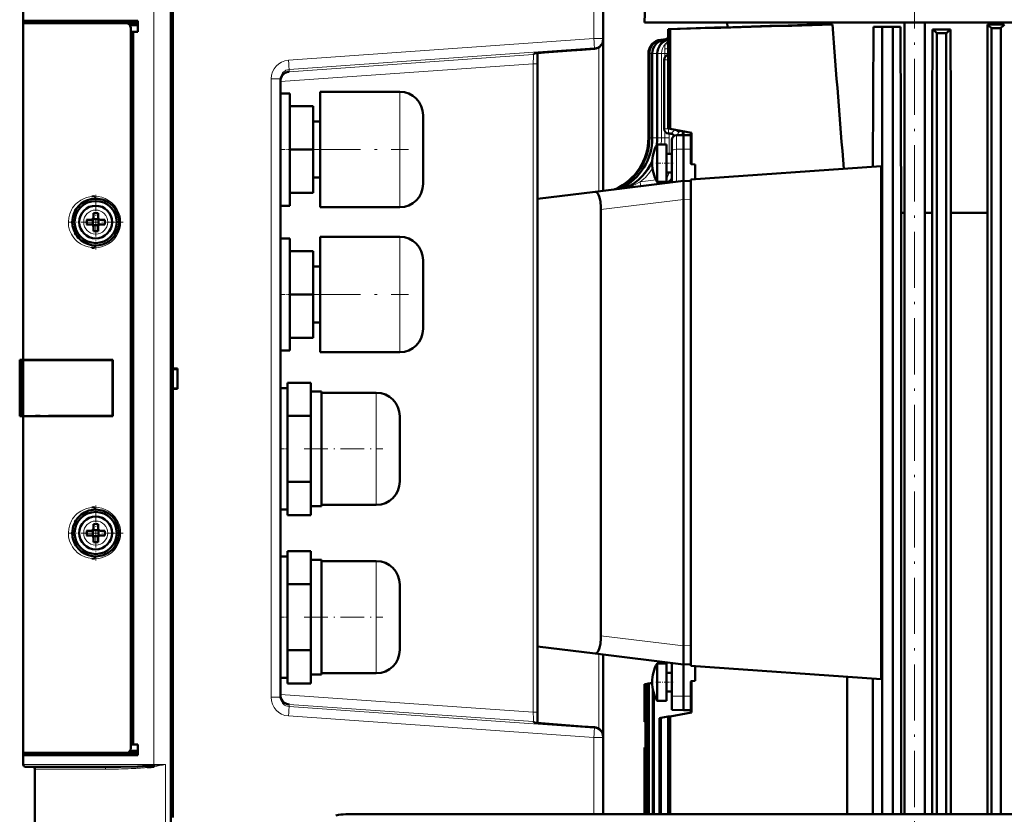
# Model space of a CAD drawing. Extents: x -1358 to 1757, y -1616 to 699.
# Tile 57 of 96: x -1255 to -1044, y 441 to 611. Entities that reach past the tile are written whole.
import ezdxf

# ---------------------------------------------------------------- set-up
doc = ezdxf.new("R2010")
doc.units = 0
doc.linetypes.add('DASHDOT', pattern=[18.5, 12, -3, 0.5, -3])

msp = doc.modelspace()

# ---------------------------------------------------------------- linework, layer by layer
at = {"color": 7, "lineweight": 50}
for p, q in [((-1119.22, 686.58), (-1121.23, 610)), ((-1222.51, 430.73), (-1222.51, 635.78)), ((-1130.11, 606.53), (-1130.11, 627.37)), ((-1222.11, 623.6), (-1222.11, 536)), ((-1254.11, 610.3), (-1254.11, 612.3)), ((-1254.11, 609.8), (-1254.11, 610.3)), ((-1229.61, 610.3), (-1254.11, 610.3)), ((-1254.11, 609.8), (-1232.06, 609.8)), ((-1254.11, 537.8), (-1254.11, 609.8)), ((-1253.81, 609.8), (-1253.81, 610.3)), ((-1229.61, 609.8), (-1232.06, 609.8)), ((-1229.61, 609.35), (-1231.29, 609.4)), ((-1231.11, 454.77), (-1231.11, 608.83)), ((-1229.61, 608), (-1229.61, 610.3)), ((-1099.95, 610), (-1121.23, 610)), ((-1116.17, 608.56), (-1115.8, 608.54)), ((-1116.17, 608.56), (-1116.17, 587.27)), ((-1115.8, 608.54), (-1115.8, 587.21)), ((-1103.51, 608.95), (-1103.57, 610)), ((-1086.59, 610), (-1099.95, 610)), ((-1065.93, 610), (-1086.59, 610)), ((-1084.59, 609.51), (-1081.09, 609.51)), ((-1072.29, 609.05), (-1072.42, 579.12)), ((-1072.29, 609.05), (-1070.43, 609.05)), ((-1070.43, 609.05), (-1070.43, 440.65)), ((-1070.43, 609.05), (-1068.18, 609.05)), ((-1068.18, 609.05), (-1068.18, 440.65)), ((-1066.56, 609.05), (-1068.18, 609.05)), ((-1066.56, 609.05), (-1066.41, 569.3)), ((-1011.23, 610), (-1065.93, 610)), ((-1065.7, 440.65), (-1065.7, 610)), ((-1061.35, 440.65), (-1061.35, 610)), ((-1059.75, 591.05), (-1059.7, 608.51)), ((-1059.7, 608.51), (-1055.82, 608.51)), ((-1055.78, 591.05), (-1055.82, 608.51)), ((-1047.96, 591.05), (-1047.91, 609.51)), ((-1047.91, 609.51), (-1044.33, 609.51)), ((-1045.1, 608.78), (-1047.1, 608.76)), ((-1047.1, 608.76), (-1047.1, 440.65)), ((-1045.1, 608.78), (-1045.1, 440.65)), ((-1229.61, 608), (-1231.11, 608)), ((-1230.61, 607.96), (-1231.11, 607.95)), ((-1231.11, 607.95), (-1231.11, 455.65)), ((-1229.61, 608), (-1230.61, 607.96)), ((-1230.61, 607.96), (-1230.61, 455.63)), ((-1130.11, 606.33), (-1130.11, 606.53)), ((-1130.11, 573.99), (-1130.11, 606.33)), ((-1116.71, 606.43), (-1117.79, 606.3)), ((-1116.66, 606.41), (-1117.58, 606.3)), ((-1116.28, 606.38), (-1116.96, 606.3)), ((-1116.46, 606.5), (-1116.43, 606.51)), ((-1056.73, 607.68), (-1058.73, 607.66)), ((-1058.73, 607.66), (-1058.73, 440.65)), ((-1056.73, 607.68), (-1056.73, 440.65)), ((-1134.62, 604.15), (-1131.97, 604.34)), ((-1144.11, 601.11), (-1144.11, 603.39)), ((-1120.43, 603.32), (-1120.43, 585.29)), ((-1120.22, 603.32), (-1120.22, 585.29)), ((-1119.59, 603.32), (-1119.59, 585.29)), ((-1118.55, 603.32), (-1118.55, 585.29)), ((-1116.2, 603), (-1116.17, 603)), ((-1144.11, 462.49), (-1144.11, 601.11)), ((-1117.07, 587.21), (-1117.07, 602)), ((-1199.11, 465.67), (-1199.11, 597.92)), ((-1199.11, 582.8), (-1199.11, 594.8)), ((-1197.11, 594.8), (-1199.11, 594.8)), ((-1199.11, 582.8), (-1199.11, 594.8)), ((-1197.11, 594.8), (-1199.11, 594.8)), ((-1199.11, 582.8), (-1199.11, 594.8)), ((-1197.11, 594.8), (-1199.11, 594.8)), ((-1199.11, 582.8), (-1199.11, 594.8)), ((-1197.11, 594.8), (-1199.11, 594.8)), ((-1199.11, 582.8), (-1199.11, 594.8)), ((-1197.11, 594.8), (-1199.11, 594.8)), ((-1197.11, 594.8), (-1197.11, 582.8)), ((-1197.11, 594.8), (-1197.11, 582.8)), ((-1197.11, 594.8), (-1197.11, 582.8)), ((-1197.11, 594.8), (-1197.11, 582.8)), ((-1197.11, 594.8), (-1197.11, 582.8)), ((-1190.61, 582.8), (-1190.61, 595.15)), ((-1190.61, 595.15), (-1173.61, 595.15)), ((-1190.61, 582.8), (-1190.61, 595.15)), ((-1190.61, 595.15), (-1173.61, 595.15)), ((-1190.61, 582.8), (-1190.61, 595.15)), ((-1190.61, 595.15), (-1173.61, 595.15)), ((-1190.61, 582.8), (-1190.61, 595.15)), ((-1190.61, 595.15), (-1173.61, 595.15)), ((-1190.61, 582.8), (-1190.61, 595.15)), ((-1190.61, 595.15), (-1173.61, 595.15)), ((-1197.11, 592.05), (-1192.11, 592.05)), ((-1197.11, 592.05), (-1192.11, 592.05)), ((-1197.11, 592.05), (-1192.11, 592.05)), ((-1197.11, 592.05), (-1192.11, 592.05)), ((-1197.11, 592.05), (-1192.11, 592.05)), ((-1192.11, 582.8), (-1192.11, 592.05)), ((-1192.11, 582.8), (-1192.11, 592.05)), ((-1192.11, 582.8), (-1192.11, 592.05)), ((-1192.11, 582.8), (-1192.11, 592.05)), ((-1192.11, 582.8), (-1192.11, 592.05)), ((-1168.61, 590.15), (-1168.61, 582.8)), ((-1168.61, 590.15), (-1168.61, 582.8)), ((-1168.61, 590.15), (-1168.61, 582.8)), ((-1168.61, 590.15), (-1168.61, 582.8)), ((-1168.61, 590.15), (-1168.61, 582.8)), ((-1059.75, 591.05), (-1059.75, 440.65)), ((-1055.78, 591.05), (-1055.78, 440.65)), ((-1047.96, 591.05), (-1047.96, 440.65)), ((-1190.61, 588.8), (-1192.11, 588.8)), ((-1190.61, 588.8), (-1192.11, 588.8)), ((-1190.61, 588.8), (-1192.11, 588.8)), ((-1190.61, 588.8), (-1192.11, 588.8)), ((-1190.61, 588.8), (-1192.11, 588.8)), ((-1115.8, 587.21), (-1116.17, 587.27)), ((-1115.73, 586.2), (-1116.11, 586.21)), ((-1111.23, 586.4), (-1115.8, 587.21)), ((-1114.45, 585.86), (-1112.93, 585.9)), ((-1112.93, 585.9), (-1112.93, 582.9)), ((-1111.33, 585.86), (-1112.93, 585.9)), ((-1112.92, 586.7), (-1112.92, 585.9)), ((-1111.33, 586.4), (-1111.33, 579.72)), ((-1111.33, 586.4), (-1111.23, 586.4)), ((-1111.23, 579.71), (-1111.23, 586.4)), ((-1118.55, 582.17), (-1118.55, 583.9)), ((-1118.55, 583.9), (-1116.53, 583.9)), ((-1116.53, 582.17), (-1116.53, 583.9)), ((-1115.43, 584.86), (-1115.43, 582.38)), ((-1199.11, 570.8), (-1199.11, 582.8)), ((-1199.11, 570.8), (-1199.11, 582.8)), ((-1199.11, 570.8), (-1199.11, 582.8)), ((-1199.11, 570.8), (-1199.11, 582.8)), ((-1199.11, 570.8), (-1199.11, 582.8)), ((-1192.11, 582.8), (-1197.11, 582.8)), ((-1197.11, 582.8), (-1197.11, 570.8)), ((-1192.11, 582.8), (-1197.11, 582.8)), ((-1197.11, 582.8), (-1197.11, 570.8)), ((-1192.11, 582.8), (-1197.11, 582.8)), ((-1197.11, 582.8), (-1197.11, 570.8)), ((-1192.11, 582.8), (-1197.11, 582.8)), ((-1197.11, 582.8), (-1197.11, 570.8)), ((-1192.11, 582.8), (-1197.11, 582.8)), ((-1197.11, 582.8), (-1197.11, 570.8)), ((-1192.11, 573.55), (-1192.11, 582.8)), ((-1192.11, 573.55), (-1192.11, 582.8)), ((-1192.11, 573.55), (-1192.11, 582.8)), ((-1192.11, 573.55), (-1192.11, 582.8)), ((-1192.11, 573.55), (-1192.11, 582.8)), ((-1190.61, 570.45), (-1190.61, 582.8)), ((-1190.61, 570.45), (-1190.61, 582.8)), ((-1190.61, 570.45), (-1190.61, 582.8)), ((-1190.61, 570.45), (-1190.61, 582.8)), ((-1190.61, 570.45), (-1190.61, 582.8)), ((-1168.61, 582.8), (-1168.61, 575.45)), ((-1118.55, 582.17), (-1118.55, 576.61)), ((-1116.53, 575.9), (-1116.53, 582.17)), ((-1116.53, 581.9), (-1115.43, 581.9)), ((-1115.43, 575.79), (-1115.43, 582.38)), ((-1112.93, 582.9), (-1112.93, 576.1)), ((-1111.23, 579.71), (-1111.33, 579.72)), ((-1070.64, 579.24), (-1111.33, 576.4)), ((-1111.23, 579.71), (-1110.43, 579.62)), ((-1110.43, 576.46), (-1110.43, 579.62)), ((-1070.64, 579.24), (-1070.64, 469.55)), ((-1116.53, 577.9), (-1115.43, 577.9)), ((-1190.61, 576.8), (-1192.11, 576.8)), ((-1190.61, 576.8), (-1192.11, 576.8)), ((-1190.61, 576.8), (-1192.11, 576.8)), ((-1190.61, 576.8), (-1192.11, 576.8)), ((-1190.61, 576.8), (-1192.11, 576.8)), ((-1131.82, 573.78), (-1112.93, 576.1)), ((-1118.55, 576.61), (-1118.55, 575.9)), ((-1118.55, 575.9), (-1116.53, 575.9)), ((-1115.43, 576.66), (-1115.43, 576.64)), ((-1112.93, 576.1), (-1112.93, 572.13)), ((-1111.33, 576.06), (-1112.93, 576.1)), ((-1111.33, 576.4), (-1111.33, 472.4)), ((-1197.11, 573.55), (-1192.11, 573.55)), ((-1197.11, 573.55), (-1192.11, 573.55)), ((-1197.11, 573.55), (-1192.11, 573.55)), ((-1197.11, 573.55), (-1192.11, 573.55)), ((-1197.11, 573.55), (-1192.11, 573.55)), ((-1131.82, 573.78), (-1144.11, 572.27)), ((-1235.24, 570.99), (-1235.2, 570.95)), ((-1197.11, 570.8), (-1199.11, 570.8)), ((-1197.11, 570.8), (-1199.11, 570.8)), ((-1197.11, 570.8), (-1199.11, 570.8)), ((-1197.11, 570.8), (-1199.11, 570.8)), ((-1197.11, 570.8), (-1199.11, 570.8)), ((-1112.93, 572.1), (-1112.93, 572.13)), ((-1112.93, 572.1), (-1112.93, 476.7)), ((-1239.11, 569.22), (-1239.11, 568.3)), ((-1238.11, 569.22), (-1238.11, 568.3)), ((-1190.61, 570.45), (-1173.61, 570.45)), ((-1190.61, 570.45), (-1173.61, 570.45)), ((-1190.61, 570.45), (-1173.61, 570.45)), ((-1190.61, 570.45), (-1173.61, 570.45)), ((-1190.61, 570.45), (-1173.61, 570.45)), ((-1130.58, 478.81), (-1130.58, 569.99)), ((-1065.7, 569.3), (-1066.41, 569.3)), ((-1066.41, 440.65), (-1066.41, 569.3)), ((-1059.75, 569.3), (-1061.35, 569.3)), ((-1047.96, 569.3), (-1055.78, 569.3)), ((-1239.61, 567.8), (-1240.54, 567.8)), ((-1239.61, 566.8), (-1240.54, 566.8)), ((-1239.25, 567.93), (-1239.26, 567.94)), ((-1239.25, 566.66), (-1239.26, 566.65)), ((-1237.98, 567.93), (-1239.25, 567.93)), ((-1239.25, 566.66), (-1239.25, 567.93)), ((-1237.98, 566.66), (-1239.25, 566.66)), ((-1237.97, 567.94), (-1237.98, 567.93)), ((-1237.98, 567.93), (-1237.98, 566.66)), ((-1237.98, 566.66), (-1237.97, 566.65)), ((-1237.61, 567.8), (-1236.69, 567.8)), ((-1236.69, 566.8), (-1237.61, 566.8)), ((-1239.11, 565.38), (-1239.11, 566.3)), ((-1238.11, 565.38), (-1238.11, 566.3)), ((-1199.11, 551.8), (-1199.11, 563.8)), ((-1197.11, 563.8), (-1199.11, 563.8)), ((-1197.11, 563.8), (-1197.11, 551.8)), ((-1190.61, 551.8), (-1190.61, 564.15)), ((-1190.61, 564.15), (-1173.61, 564.15)), ((-1197.11, 561.05), (-1192.11, 561.05)), ((-1192.11, 551.8), (-1192.11, 561.05)), ((-1168.61, 559.15), (-1168.61, 551.8)), ((-1190.61, 557.8), (-1192.11, 557.8)), ((-1199.11, 539.8), (-1199.11, 551.8)), ((-1192.11, 551.8), (-1197.11, 551.8)), ((-1197.11, 551.8), (-1197.11, 539.8)), ((-1192.11, 542.55), (-1192.11, 551.8)), ((-1190.61, 539.45), (-1190.61, 551.8)), ((-1168.61, 551.8), (-1168.61, 544.45)), ((-1190.61, 545.8), (-1192.11, 545.8)), ((-1197.11, 542.55), (-1192.11, 542.55)), ((-1197.11, 539.8), (-1199.11, 539.8)), ((-1190.61, 539.45), (-1173.61, 539.45)), ((-1254.86, 537.8), (-1254.85, 537.8)), ((-1254.86, 525.8), (-1254.86, 537.8)), ((-1254.86, 537.55), (-1254.86, 537.56)), ((-1254.86, 537.54), (-1254.86, 537.55)), ((-1254.85, 537.8), (-1254.81, 537.8)), ((-1254.85, 525.8), (-1254.85, 537.8)), ((-1254.61, 537.8), (-1254.81, 537.8)), ((-1254.61, 537.8), (-1254.61, 525.8)), ((-1254.11, 537.8), (-1254.61, 537.8)), ((-1234.94, 537.8), (-1254.11, 537.8)), ((-1253.81, 537.77), (-1254.11, 537.8)), ((-1254.11, 537.77), (-1254.11, 525.82)), ((-1254.07, 537.77), (-1254.11, 537.77)), ((-1253.69, 537.77), (-1253.76, 537.77)), ((-1253.26, 537.77), (-1253.69, 537.77)), ((-1251.49, 537.77), (-1253.26, 537.77)), ((-1244.4, 537.76), (-1251.49, 537.77)), ((-1234.94, 537.73), (-1235.05, 537.73)), ((-1235.05, 525.87), (-1235.05, 537.73)), ((-1234.94, 537.8), (-1234.94, 525.8)), ((-1222.11, 536), (-1221.11, 536)), ((-1222.11, 536), (-1222.11, 535.86)), ((-1222.11, 535.95), (-1222.11, 531.65)), ((-1222.11, 535.86), (-1221.11, 535.8)), ((-1221.11, 536), (-1221.11, 531.6)), ((-1197.61, 532.94), (-1197.61, 531.58)), ((-1192.61, 532.94), (-1197.61, 532.94)), ((-1192.61, 529.41), (-1192.61, 532.94)), ((-1221.11, 531.8), (-1222.11, 531.73)), ((-1222.11, 531.73), (-1222.11, 531.6)), ((-1222.11, 531.6), (-1222.11, 440)), ((-1221.11, 531.6), (-1222.11, 531.6)), ((-1199.11, 518.8), (-1199.11, 531.8)), ((-1199.11, 531.8), (-1197.61, 531.8)), ((-1197.61, 531.58), (-1197.61, 527.23)), ((-1190.31, 531.05), (-1192.61, 531.05)), ((-1190.31, 518.8), (-1190.31, 531.05)), ((-1178.61, 530.8), (-1190.31, 530.8)), ((-1192.61, 525.87), (-1192.61, 529.41)), ((-1197.61, 527.23), (-1197.61, 525.87)), ((-1254.86, 526.04), (-1254.86, 526.05)), ((-1254.86, 525.8), (-1254.85, 525.8)), ((-1254.85, 525.8), (-1254.81, 525.8)), ((-1254.84, 525.8), (-1254.82, 525.8)), ((-1254.61, 525.8), (-1254.81, 525.8)), ((-1254.61, 525.8), (-1254.11, 525.8)), ((-1254.11, 525.82), (-1254.08, 525.82)), ((-1254.11, 525.8), (-1253.81, 525.82)), ((-1234.94, 525.8), (-1254.11, 525.8)), ((-1254.11, 453.8), (-1254.11, 525.8)), ((-1253.76, 525.82), (-1253.69, 525.82)), ((-1253.69, 525.82), (-1253.25, 525.82)), ((-1253.25, 525.82), (-1251.49, 525.83)), ((-1251.49, 525.83), (-1250.51, 525.83)), ((-1248.68, 525.83), (-1245.77, 525.83)), ((-1243.39, 525.84), (-1239.85, 525.85)), ((-1237.39, 525.86), (-1234.94, 525.87)), ((-1235.05, 525.87), (-1234.94, 525.87)), ((-1197.61, 523.15), (-1197.61, 525.87)), ((-1197.61, 525.87), (-1192.61, 525.87)), ((-1192.61, 518.8), (-1192.61, 525.87)), ((-1173.61, 525.8), (-1173.61, 518.83)), ((-1197.61, 523.15), (-1197.61, 518.8)), ((-1199.11, 505.8), (-1199.11, 518.8)), ((-1197.61, 518.8), (-1197.61, 514.45)), ((-1192.61, 511.73), (-1192.61, 518.8)), ((-1190.31, 506.55), (-1190.31, 518.8)), ((-1173.61, 518.83), (-1173.61, 518.8)), ((-1173.61, 518.8), (-1173.61, 511.8)), ((-1197.61, 511.73), (-1197.61, 514.45)), ((-1197.61, 510.37), (-1197.61, 511.73)), ((-1197.61, 511.73), (-1192.61, 511.73)), ((-1192.61, 508.19), (-1192.61, 511.73)), ((-1197.61, 510.37), (-1197.61, 506.01)), ((-1192.61, 504.65), (-1192.61, 508.19)), ((-1197.61, 505.8), (-1199.11, 505.8)), ((-1197.61, 504.65), (-1197.61, 506.01)), ((-1192.61, 506.55), (-1190.31, 506.55)), ((-1190.31, 506.8), (-1178.61, 506.8)), ((-1235.24, 504.49), (-1235.2, 504.45)), ((-1197.61, 504.65), (-1192.61, 504.65)), ((-1239.61, 501.3), (-1240.54, 501.3)), ((-1239.25, 501.43), (-1239.26, 501.44)), ((-1237.98, 501.43), (-1239.25, 501.43)), ((-1239.25, 500.16), (-1239.25, 501.43)), ((-1239.11, 502.72), (-1239.11, 501.8)), ((-1238.11, 502.72), (-1238.11, 501.8)), ((-1237.97, 501.44), (-1237.98, 501.43)), ((-1237.98, 501.43), (-1237.98, 500.16)), ((-1237.61, 501.3), (-1236.69, 501.3)), ((-1239.61, 500.3), (-1240.54, 500.3)), ((-1239.25, 500.16), (-1239.26, 500.15)), ((-1237.98, 500.16), (-1239.25, 500.16)), ((-1239.11, 498.88), (-1239.11, 499.8)), ((-1238.11, 498.88), (-1238.11, 499.8)), ((-1237.98, 500.16), (-1237.97, 500.15)), ((-1236.69, 500.3), (-1237.61, 500.3)), ((-1197.61, 496.94), (-1197.61, 495.58)), ((-1192.61, 496.94), (-1197.61, 496.94)), ((-1192.61, 493.41), (-1192.61, 496.94)), ((-1199.11, 482.8), (-1199.11, 495.8)), ((-1199.11, 495.8), (-1197.61, 495.8)), ((-1197.61, 495.58), (-1197.61, 491.23)), ((-1190.31, 495.05), (-1192.61, 495.05)), ((-1190.31, 482.8), (-1190.31, 495.05)), ((-1178.61, 494.8), (-1190.31, 494.8)), ((-1192.61, 489.87), (-1192.61, 493.41)), ((-1197.61, 491.23), (-1197.61, 489.87)), ((-1197.61, 487.15), (-1197.61, 489.87)), ((-1197.61, 489.87), (-1192.61, 489.87)), ((-1192.61, 482.8), (-1192.61, 489.87)), ((-1173.61, 489.8), (-1173.61, 482.83)), ((-1197.61, 487.15), (-1197.61, 482.8)), ((-1199.11, 469.8), (-1199.11, 482.8)), ((-1197.61, 482.8), (-1197.61, 478.45)), ((-1192.61, 475.73), (-1192.61, 482.8)), ((-1190.31, 470.55), (-1190.31, 482.8)), ((-1173.61, 482.83), (-1173.61, 482.8)), ((-1173.61, 482.8), (-1173.61, 475.8)), ((-1197.61, 475.73), (-1197.61, 478.45)), ((-1144.11, 476.53), (-1131.82, 475.02)), ((-1112.93, 476.7), (-1112.93, 476.66)), ((-1112.93, 472.7), (-1112.93, 476.66)), ((-1197.61, 474.37), (-1197.61, 475.73)), ((-1197.61, 475.73), (-1192.61, 475.73)), ((-1197.61, 474.37), (-1197.61, 470.01)), ((-1192.61, 472.19), (-1192.61, 475.73)), ((-1131.82, 475.02), (-1112.93, 472.7)), ((-1130.11, 457.26), (-1130.11, 474.81)), ((-1192.61, 468.65), (-1192.61, 472.19)), ((-1118.55, 471.17), (-1118.55, 472.9)), ((-1118.55, 472.9), (-1116.53, 472.9)), ((-1116.53, 471.17), (-1116.53, 472.9)), ((-1115.43, 465.93), (-1115.43, 473.01)), ((-1112.93, 472.7), (-1111.33, 472.74)), ((-1112.93, 465.9), (-1112.93, 472.7)), ((-1070.64, 469.55), (-1111.33, 472.4)), ((-1110.43, 472.34), (-1110.43, 469.18)), ((-1197.61, 469.8), (-1199.11, 469.8)), ((-1197.61, 468.65), (-1197.61, 470.01)), ((-1192.61, 470.55), (-1190.31, 470.55)), ((-1190.31, 470.8), (-1178.61, 470.8)), ((-1118.55, 471.17), (-1118.55, 465.61)), ((-1116.53, 464.9), (-1116.53, 471.17)), ((-1116.53, 470.9), (-1115.43, 470.9)), ((-1077.9, 440.65), (-1077.9, 470.06)), ((-1072.46, 469.68), (-1072.46, 440.65)), ((-1197.61, 468.65), (-1192.61, 468.65)), ((-1121.22, 468.46), (-1121.23, 468.46)), ((-1121.23, 468.46), (-1121.23, 460.4)), ((-1121.22, 468.46), (-1121.05, 468.49)), ((-1121.22, 468.46), (-1121.22, 460.4)), ((-1121.05, 468.49), (-1120.98, 468.5)), ((-1121.05, 468.49), (-1121.05, 440.65)), ((-1120.98, 468.5), (-1120.46, 468.59)), ((-1120.98, 468.5), (-1120.98, 440.65)), ((-1120.46, 468.59), (-1120.32, 468.62)), ((-1120.46, 468.59), (-1120.46, 440.65)), ((-1120.32, 468.62), (-1119.62, 468.74)), ((-1120.32, 468.62), (-1120.32, 440.65)), ((-1111.23, 469.09), (-1111.33, 469.08)), ((-1111.33, 469.08), (-1111.33, 462.4)), ((-1111.23, 469.09), (-1110.43, 469.18)), ((-1111.23, 462.4), (-1111.23, 469.09)), ((-1119.46, 467.26), (-1119.46, 440.65)), ((-1119.24, 466.44), (-1119.24, 440.65)), ((-1118.55, 465.61), (-1118.55, 464.9)), ((-1116.53, 466.9), (-1115.43, 466.9)), ((-1115.43, 462.96), (-1115.43, 465.93)), ((-1112.93, 462.9), (-1112.93, 465.9)), ((-1118.55, 464.9), (-1116.53, 464.9)), ((-1144.11, 460.2), (-1144.11, 462.49)), ((-1118.03, 461.2), (-1117.74, 461.25)), ((-1118.03, 461.2), (-1118.03, 440.65)), ((-1116.17, 461.53), (-1117.74, 461.25)), ((-1117.74, 461.25), (-1117.74, 440.65)), ((-1116.17, 461.53), (-1115.8, 461.59)), ((-1116.17, 461.53), (-1116.17, 440.65)), ((-1111.23, 462.4), (-1115.8, 461.59)), ((-1115.8, 461.59), (-1115.8, 440.65)), ((-1115.43, 462.96), (-1112.93, 462.9)), ((-1111.33, 462.94), (-1112.93, 462.9)), ((-1111.33, 462.4), (-1111.23, 462.4)), ((-1131.97, 459.26), (-1134.62, 459.45)), ((-1121.23, 460.4), (-1121.22, 460.4)), ((-1121.22, 460.4), (-1121.05, 460.22)), ((-1130.11, 457.06), (-1130.11, 457.26)), ((-1130.11, 440.65), (-1130.11, 457.06)), ((-1231.11, 455.65), (-1230.61, 455.63)), ((-1229.61, 455.6), (-1231.11, 455.6)), ((-1230.61, 455.63), (-1229.61, 455.6)), ((-1229.61, 453.3), (-1229.61, 455.6)), ((-1121.05, 454.9), (-1121.23, 454.9)), ((-1121.23, 454.9), (-1121.23, 440.65)), ((-1254.11, 453.3), (-1254.11, 453.8)), ((-1232.06, 453.8), (-1254.11, 453.8)), ((-1254.11, 451.3), (-1254.11, 453.3)), ((-1254.11, 453.3), (-1229.61, 453.3)), ((-1253.81, 453.3), (-1253.81, 453.8)), ((-1253.81, 453.8), (-1253.64, 453.8)), ((-1232.05, 453.8), (-1229.61, 453.8)), ((-1231.29, 454.2), (-1229.61, 454.25)), ((-1253.61, 450.8), (-1236.72, 450.8)), ((-1252.11, 450.8), (-1252.1, 450.8)), ((-1226.58, 451.05), (-1226.19, 451.08)), ((-1226.57, 451.05), (-1226.2, 451.08)), ((-1226.52, 450.8), (-1226.53, 450.79)), ((-1226.34, 450.83), (-1226.52, 450.8)), ((-1226.14, 450.82), (-1226.52, 450.8)), ((-1226.32, 450.83), (-1226.34, 450.83)), ((-1226.16, 450.86), (-1226.32, 450.83)), ((-1251.61, 450.3), (-1251.61, 429.73)), ((-1185.16, 440.65), (-1164.89, 440.65)), ((-852.09, 440.65), (-1164.89, 440.65))]:
    msp.add_line(p, q, dxfattribs=at)
at = {"color": 7, "lineweight": 18}
for p, q in [((-1132.1, 606.53), (-1132.1, 627.37)), ((-1226.21, 451.3), (-1226.21, 612.3)), ((-1197.39, 601.91), (-1132.1, 606.53)), ((-1130.11, 606.53), (-1132.1, 606.53)), ((-1116.8, 606.4), (-1116.71, 606.43)), ((-1116.58, 606.35), (-1116.51, 606.39)), ((-1116.27, 606.38), (-1116.28, 606.38)), ((-1197.25, 599.92), (-1131.97, 604.54)), ((-1131.97, 604.34), (-1134.62, 604.15)), ((-1131.97, 604.54), (-1131.97, 604.34)), ((-1131.06, 604.63), (-1131.06, 573.87)), ((-1117.83, 605.4), (-1117.74, 605.37)), ((-1117.58, 606.3), (-1117.79, 606.3)), ((-1116.96, 606.3), (-1117.58, 606.3)), ((-1116.4, 606.3), (-1116.96, 606.3)), ((-1116.94, 603.32), (-1116.94, 604.37)), ((-1116.18, 606.25), (-1116.17, 606.27)), ((-1145.04, 603.1), (-1197.25, 599.45)), ((-1145.04, 603.27), (-1145.04, 603.1)), ((-1120.43, 603.32), (-1120.22, 603.32)), ((-1120.22, 603.32), (-1119.59, 603.32)), ((-1119.59, 603.32), (-1118.66, 603.32)), ((-1118.66, 585.29), (-1118.66, 603.32)), ((-1118.66, 603.32), (-1118.55, 603.32)), ((-1118.55, 603.32), (-1117.62, 603.32)), ((-1117.62, 585.29), (-1117.62, 603.32)), ((-1117.62, 603.32), (-1116.94, 603.32)), ((-1116.94, 602.5), (-1116.94, 603.32)), ((-1116.94, 603.32), (-1116.17, 603.32)), ((-1145.04, 601.11), (-1199.11, 597.33)), ((-1144.11, 601.11), (-1145.04, 601.11)), ((-1145.04, 601.11), (-1145.04, 462.49)), ((-1116.94, 602), (-1117.07, 602)), ((-1116.17, 602), (-1116.94, 602)), ((-1201.1, 465.67), (-1201.1, 597.92)), ((-1201.1, 597.92), (-1199.11, 597.92)), ((-1197.31, 599.91), (-1197.25, 599.92)), ((-1197.25, 599.45), (-1197.25, 599.92)), ((-1173.61, 582.8), (-1173.61, 595.15)), ((-1173.61, 582.8), (-1173.61, 595.15)), ((-1173.61, 582.8), (-1173.61, 595.15)), ((-1173.61, 582.8), (-1173.61, 595.15)), ((-1173.61, 582.8), (-1173.61, 595.15)), ((-1120.43, 585.29), (-1120.22, 585.29)), ((-1120.22, 585.29), (-1119.59, 585.29)), ((-1119.59, 585.29), (-1118.66, 585.29)), ((-1118.66, 585.29), (-1118.55, 585.29)), ((-1118.55, 585.29), (-1117.62, 585.29)), ((-1117.62, 585.29), (-1116.94, 585.29)), ((-1116.57, 587.21), (-1117.07, 587.21)), ((-1116.94, 585.29), (-1116.94, 586.71)), ((-1116.94, 583.9), (-1116.94, 585.29)), ((-1116.94, 585.29), (-1116.02, 585.29)), ((-1116.11, 587.21), (-1116.57, 587.21)), ((-1116.11, 587.21), (-1116.11, 587.26)), ((-1116.11, 587.21), (-1115.75, 587.2)), ((-1116.02, 586.21), (-1116.02, 585.29)), ((-1114.98, 585.76), (-1114.97, 585.7)), ((-1114.45, 585.86), (-1114.45, 582.88)), ((-1114.29, 585.86), (-1113.99, 586.51)), ((-1114.28, 586.94), (-1113.94, 586.71)), ((-1113.99, 586.51), (-1113.94, 586.71)), ((-1113.99, 586.51), (-1113.99, 586.47)), ((-1113.9, 586.87), (-1113.94, 586.71)), ((-1113.21, 586.75), (-1113.21, 586.69)), ((-1111.39, 585.86), (-1111.39, 586.43)), ((-1173.61, 582.8), (-1173.61, 570.45)), ((-1173.61, 582.8), (-1173.61, 570.45)), ((-1173.61, 582.8), (-1173.61, 570.45)), ((-1173.61, 582.8), (-1173.61, 570.45)), ((-1173.61, 582.8), (-1173.61, 570.45)), ((-1114.45, 582.88), (-1112.93, 582.9)), ((-1114.45, 582.88), (-1114.45, 575.91)), ((-1111.33, 582.88), (-1112.93, 582.9)), ((-1123.29, 575.73), (-1123.43, 575.72)), ((-1123.43, 575.72), (-1123.42, 575.64)), ((-1118.77, 576.3), (-1122.18, 575.87)), ((-1126.93, 574.46), (-1127.19, 574.4)), ((-1130.58, 569.99), (-1112.93, 572.13)), ((-1111.33, 572.06), (-1112.93, 572.1)), ((-1238.59, 569.87), (-1238.61, 569.87)), ((-1241.18, 567.32), (-1241.18, 567.3)), ((-1236.04, 567.27), (-1236.04, 567.3)), ((-1238.64, 564.73), (-1238.61, 564.73)), ((-1173.61, 551.8), (-1173.61, 564.15)), ((-1173.61, 551.8), (-1173.61, 539.45)), ((-1254.81, 537.8), (-1254.81, 525.8)), ((-1178.61, 530.8), (-1178.61, 518.86)), ((-1178.61, 518.86), (-1178.61, 518.8)), ((-1178.61, 518.8), (-1178.61, 506.8)), ((-1238.59, 503.37), (-1238.61, 503.37)), ((-1241.18, 500.82), (-1241.18, 500.8)), ((-1236.04, 500.77), (-1236.04, 500.8)), ((-1238.64, 498.23), (-1238.61, 498.23)), ((-1178.61, 494.8), (-1178.61, 482.86)), ((-1178.61, 482.86), (-1178.61, 482.8)), ((-1178.61, 482.8), (-1178.61, 470.8)), ((-1130.58, 478.81), (-1112.93, 476.66)), ((-1112.93, 476.7), (-1111.33, 476.74)), ((-1131.06, 474.92), (-1131.06, 458.96)), ((-1201.1, 465.67), (-1199.11, 465.67)), ((-1145.04, 462.49), (-1199.11, 466.27)), ((-1115.43, 465.93), (-1112.93, 465.9)), ((-1111.33, 465.92), (-1112.93, 465.9)), ((-1197.25, 463.68), (-1197.32, 463.68)), ((-1197.25, 464.14), (-1145.04, 460.49)), ((-1197.25, 463.68), (-1197.25, 464.14)), ((-1131.97, 459.06), (-1197.25, 463.68)), ((-1132.1, 457.06), (-1197.39, 461.68)), ((-1144.11, 462.49), (-1145.04, 462.49)), ((-1145.04, 460.49), (-1145.04, 460.32)), ((-1134.62, 459.45), (-1131.97, 459.26)), ((-1131.97, 459.26), (-1131.97, 459.06)), ((-1132.1, 457.06), (-1132.1, 440.65)), ((-1130.11, 457.06), (-1132.1, 457.06)), ((-1226.21, 451.3), (-1254.11, 451.3)), ((-1226.21, 451.3), (-1223.71, 451.3)), ((-1223.71, 429.15), (-1223.71, 451.3)), ((-1251.61, 450.3), (-1236.47, 450.3)), ((-1185.16, 440.46), (-1185.16, 440.65))]:
    msp.add_line(p, q, dxfattribs=at)
at = {"color": 7, "linetype": 'DASHDOT', "lineweight": 18}
for p, q in [((-1063.53, 423.71), (-1063.53, 626.93)), ((-1193.96, 582.8), (-1171.76, 582.8)), ((-1193.96, 551.8), (-1171.76, 551.8))]:
    msp.add_line(p, q, dxfattribs=at)
at = {"color": 7, "linetype": 'DASHDOT', "lineweight": 18, "ltscale": 0.060016}
for p, q in [((-1196.91, 582.8), (-1199.31, 582.8)), ((-1196.91, 551.8), (-1199.31, 551.8))]:
    msp.add_line(p, q, dxfattribs=at)
at = {"color": 7, "linetype": 'DASHDOT', "lineweight": 18, "ltscale": 0.093848}
for p, q in [((-1118.87, 579.9), (-1115.11, 579.9)), ((-1118.87, 468.9), (-1115.11, 468.9))]:
    msp.add_line(p, q, dxfattribs=at)
at = {"color": 7, "linetype": 'DASHDOT', "lineweight": 18, "ltscale": 0.2925}
for p, q in [((-1238.61, 573.15), (-1238.61, 561.45)), ((-1238.61, 506.65), (-1238.61, 494.95))]:
    msp.add_line(p, q, dxfattribs=at)
at = {"color": 7, "linetype": 'DASHDOT', "lineweight": 18, "ltscale": 0.292499}
for p, q in [((-1232.76, 567.3), (-1244.46, 567.3)), ((-1232.76, 500.8), (-1244.46, 500.8))]:
    msp.add_line(p, q, dxfattribs=at)
at = {"color": 7, "linetype": 'DASHDOT', "lineweight": 18, "ltscale": 0.045013}
for p, q in [((-1197.46, 518.8), (-1199.26, 518.8)), ((-1197.46, 482.8), (-1199.26, 482.8))]:
    msp.add_line(p, q, dxfattribs=at)
at = {"color": 7, "linetype": 'DASHDOT', "lineweight": 18, "ltscale": 0.420001}
for p, q in [((-1194.01, 518.8), (-1177.21, 518.8)), ((-1194.01, 482.8), (-1177.21, 482.8))]:
    msp.add_line(p, q, dxfattribs=at)
at = {"color": 7, "linetype": 'DASHDOT', "lineweight": 18, "ltscale": 0.005212}
msp.add_line((-1121.24, 447.4), (-1121.03, 447.4), dxfattribs=at)
at = {"color": 7, "lineweight": 50}
for points in [[(-1231.11, 608.83), (-1231.14, 609.05), (-1231.21, 609.27), (-1231.34, 609.46), (-1231.51, 609.62), (-1231.71, 609.73), (-1232.06, 609.8)], [(-1144.87, 603.31), (-1142.63, 603.53), (-1136.86, 603.98), (-1134.62, 604.15)], [(-1199.11, 597.43), (-1199.09, 597.72), (-1199.03, 598), (-1198.8, 598.5), (-1198.6, 598.78), (-1198.37, 599)], [(-1115.63, 586.19), (-1115.29, 586.07), (-1115.04, 585.86), (-1114.95, 585.71)], [(-1239.47, 572.77), (-1239.04, 572.8), (-1238.86, 572.8)], [(-1131.82, 573.78), (-1131.67, 573.77), (-1131.53, 573.71), (-1131.38, 573.57), (-1131.23, 573.37), (-1131.08, 573.09), (-1130.95, 572.74), (-1130.81, 572.24), (-1130.7, 571.68), (-1130.59, 570.47), (-1130.58, 569.99)], [(-1238.86, 561.8), (-1239.41, 561.82), (-1239.47, 561.83)], [(-1235.05, 537.73), (-1247.55, 537.76), (-1254.07, 537.77)], [(-1234.94, 537.73), (-1244.36, 537.76), (-1251.9, 537.77), (-1253.76, 537.77)], [(-1254.08, 525.82), (-1247.13, 525.83), (-1235.05, 525.87)], [(-1253.81, 525.82), (-1253.8, 525.82), (-1253.18, 525.82), (-1247.79, 525.83), (-1234.94, 525.87)], [(-1239.47, 506.27), (-1239.04, 506.3), (-1238.86, 506.3)], [(-1238.86, 495.3), (-1239.41, 495.32), (-1239.47, 495.33)], [(-1131.82, 475.02), (-1131.67, 475.03), (-1131.53, 475.09), (-1131.38, 475.22), (-1131.23, 475.42), (-1131.08, 475.71), (-1130.95, 476.06), (-1130.81, 476.56), (-1130.7, 477.12), (-1130.59, 478.33), (-1130.58, 478.81)], [(-1198.36, 464.59), (-1198.64, 464.87), (-1198.86, 465.2), (-1199.03, 465.59), (-1199.09, 465.87), (-1199.11, 466.16)], [(-1134.62, 459.45), (-1141.64, 459.98), (-1144.23, 460.22), (-1144.87, 460.29)], [(-1232.06, 453.8), (-1231.84, 453.82), (-1231.63, 453.9), (-1231.44, 454.03), (-1231.29, 454.2), (-1231.18, 454.4), (-1231.11, 454.77)], [(-1236.72, 450.8), (-1233.23, 450.82), (-1229.66, 450.9), (-1227.6, 450.99), (-1226.57, 451.05)]]:
    msp.add_lwpolyline(points, dxfattribs=at)
at = {"color": 7, "lineweight": 18}
for points in [[(-1116.65, 606.41), (-1116.65, 606.41), (-1116.65, 606.41), (-1116.65, 606.41), (-1116.73, 606.37), (-1116.89, 606.31)], [(-1116.42, 606.47), (-1116.33, 606.51), (-1116.32, 606.51), (-1116.32, 606.51), (-1116.32, 606.51), (-1116.32, 606.51), (-1116.32, 606.51), (-1116.33, 606.5), (-1116.51, 606.39)], [(-1116.4, 606.3), (-1116.3, 606.35), (-1116.28, 606.37), (-1116.27, 606.38), (-1116.27, 606.38), (-1116.27, 606.38), (-1116.27, 606.38)], [(-1117.03, 606.08), (-1116.71, 606.21), (-1116.42, 606.29), (-1116.4, 606.3)], [(-1134.62, 604.15), (-1142.78, 603.52), (-1144.74, 603.32), (-1144.99, 603.29), (-1145.03, 603.28), (-1145.04, 603.28), (-1145.04, 603.27), (-1145.04, 603.27), (-1145.04, 603.27)], [(-1145.04, 603.1), (-1145.04, 603.1), (-1145.04, 603.1), (-1145.03, 603.06), (-1145.02, 602.74), (-1145.04, 601.11)], [(-1115.68, 586.2), (-1115.55, 586.27), (-1115.45, 586.39), (-1114.79, 587.03)], [(-1114.69, 587.01), (-1114.21, 586.69), (-1113.99, 586.51)], [(-1113.99, 586.47), (-1113.87, 586.55), (-1113.57, 586.65), (-1113.21, 586.69)], [(-1126.33, 574.51), (-1125.76, 574.66), (-1124.78, 575.04), (-1123.52, 575.66), (-1123.43, 575.72)], [(-1124.92, 574.69), (-1124.14, 574.93), (-1123.23, 575.33), (-1122.18, 575.87)], [(-1122.18, 575.87), (-1122.13, 575.29), (-1122.12, 575.05), (-1122.12, 574.99), (-1122.12, 574.97), (-1122.13, 574.97), (-1122.13, 574.97), (-1122.13, 574.97)], [(-1118.67, 576.1), (-1118.63, 575.52), (-1118.63, 575.43), (-1118.63, 575.4), (-1118.64, 575.4), (-1118.64, 575.4), (-1118.64, 575.4)], [(-1242.54, 571.44), (-1241.82, 571.97), (-1241.25, 572.27), (-1240.6, 572.52), (-1239.88, 572.71), (-1239.47, 572.77)], [(-1238.86, 572.8), (-1238.1, 572.75), (-1237.33, 572.59), (-1236.58, 572.32), (-1235.86, 571.94), (-1235.16, 571.43)], [(-1242.54, 563.16), (-1242.94, 563.53), (-1243.28, 563.92), (-1243.57, 564.32), (-1243.81, 564.74), (-1244.18, 565.58), (-1244.39, 566.45), (-1244.45, 567.32), (-1244.38, 568.2), (-1244.16, 569.06), (-1243.79, 569.91), (-1243.54, 570.32), (-1243.25, 570.72), (-1242.92, 571.09), (-1242.54, 571.44)], [(-1235.16, 571.43), (-1234.52, 570.77), (-1233.99, 570), (-1233.77, 569.59), (-1233.6, 569.16), (-1233.41, 568.55), (-1233.3, 567.93), (-1233.27, 567.3)], [(-1233.27, 567.3), (-1233.32, 566.51), (-1233.5, 565.73), (-1233.78, 565), (-1234.16, 564.32), (-1234.62, 563.71), (-1235.16, 563.17)], [(-1239.47, 561.83), (-1240.25, 561.97), (-1240.94, 562.19), (-1241.55, 562.48), (-1241.83, 562.64), (-1242.54, 563.16)], [(-1235.16, 563.17), (-1235.85, 562.67), (-1236.58, 562.28), (-1237.35, 562.01), (-1237.92, 561.88), (-1238.86, 561.8)], [(-1242.54, 504.94), (-1241.82, 505.47), (-1241.25, 505.77), (-1240.6, 506.02), (-1239.88, 506.21), (-1239.47, 506.27)], [(-1238.86, 506.3), (-1238.1, 506.25), (-1237.33, 506.09), (-1236.58, 505.82), (-1235.86, 505.44), (-1235.16, 504.93)], [(-1242.54, 496.66), (-1242.94, 497.03), (-1243.28, 497.42), (-1243.57, 497.82), (-1243.81, 498.24), (-1244.18, 499.08), (-1244.39, 499.95), (-1244.45, 500.82), (-1244.38, 501.7), (-1244.16, 502.56), (-1243.79, 503.41), (-1243.54, 503.82), (-1243.25, 504.22), (-1242.92, 504.59), (-1242.54, 504.94)], [(-1235.16, 504.93), (-1234.52, 504.27), (-1233.99, 503.5), (-1233.77, 503.09), (-1233.6, 502.66), (-1233.41, 502.05), (-1233.3, 501.43), (-1233.27, 500.8)], [(-1233.27, 500.8), (-1233.32, 500.01), (-1233.5, 499.23), (-1233.78, 498.5), (-1234.16, 497.82), (-1234.62, 497.21), (-1235.16, 496.67)], [(-1239.47, 495.33), (-1240.25, 495.47), (-1240.94, 495.69), (-1241.55, 495.98), (-1241.83, 496.14), (-1242.54, 496.66)], [(-1235.16, 496.67), (-1235.85, 496.17), (-1236.58, 495.78), (-1237.35, 495.51), (-1237.92, 495.38), (-1238.86, 495.3)], [(-1145.04, 462.49), (-1145.02, 461.07), (-1145.02, 460.63), (-1145.03, 460.51), (-1145.04, 460.5), (-1145.04, 460.49), (-1145.04, 460.49)], [(-1145.04, 460.32), (-1145.04, 460.32), (-1145.04, 460.32), (-1145.03, 460.32), (-1144.97, 460.3), (-1144.14, 460.21), (-1139.89, 459.84), (-1134.62, 459.45)], [(-1236.72, 450.8), (-1236.68, 450.79), (-1236.6, 450.73), (-1236.55, 450.65)]]:
    msp.add_lwpolyline(points, dxfattribs=at)
at = {"color": 7, "lineweight": 50}
for centre in [(-1238.61, 567.3), (-1238.61, 500.8)]:
    msp.add_circle(centre, 4.5, dxfattribs=at)
for centre, radius, start, end in [((-752.68, -10952.99), 11567.27, 91.644295, 91.800755), ((-862.75, -7802.27), 8414.62, 91.486839, 91.723307), ((21677.32, 2391.17), 22828.04, 184.47631, 184.553928), ((-1081.83, 582.1), 34.45, 47.8923, 50.0492), ((-1018.99, 567.39), 55.2, 131.8398, 133.1192), ((-1088.34, 564.89), 60.22, 46.7691, 47.8229), ((-969.05, 530.04), 109.46, 133.4467, 134.0047), ((-1132.11, 606.33), 2, 274.0921, 359.9969), ((-1116.83, 607.41), 0.989, 276.9448, 293.4391), ((-1116.76, 607.35), 0.946, 276.7869, 292.0464), ((-1115.34, 604.22), 2.54, 109.0895, 119.9061), ((-1115.46, 604.52), 2.22, 108.6006, 116.8622), ((-1116.39, 607.32), 0.946, 277.0121, 283.9512), ((-1117.43, 603.32), 3, 96.9967, 180.0001), ((-1117.22, 603.32), 3, 97.0015, 180.0001), ((-1116.59, 603.32), 3, 96.9999, 180.0001), ((-1115.55, 603.32), 3, 101.853, 180), ((-1116.02, 604.09), 2.23, 116.731, 143.9114), ((-1116.07, 602), 1, 97, 179.9999), ((-1197.09, 597.43), 2.03, 129.2225, 179.8948), ((-1197.09, 597.44), 2.02, 94.7599, 129.3411), ((-1173.61, 590.15), 5, 0, 90), ((-1173.61, 590.15), 5, 0, 90), ((-1173.61, 590.15), 5, 0, 90), ((-1173.61, 590.15), 5, 0, 90), ((-1173.61, 590.15), 5, 0, 90), ((-1132.43, 585.29), 12, 294.3409, 359.9999), ((-1132.22, 585.29), 12, 294.7909, 359.9999), ((-1131.59, 585.29), 12, 296.0356, 359.9999), ((-1130.55, 585.29), 12, 352.4919, 359.9998), ((-1116.07, 587.21), 1, 179.9996, 268), ((-1115.77, 585.24), 0.956, 81.7077, 87.9899), ((-1114.43, 584.86), 1, 91.5, 180), ((-1111.63, 579.9), 8, 150, 180), ((-1130.55, 585.29), 12, 297.973, 335.6984), ((-1111.63, 579.9), 8, 180, 210), ((-1173.61, 575.45), 5, 270, 360), ((-1173.61, 575.45), 5, 270, 360), ((-1173.61, 575.45), 5, 270, 360), ((-1173.61, 575.45), 5, 270, 360), ((-1173.61, 575.45), 5, 270, 360), ((-1117.15, 577.52), 1.93, 277.1206, 332.8838), ((-1116.43, 576.68), 1, 277, 360), ((-1127.89, 575.27), 1, 277.0158, 294.3402), ((-1127.61, 575.31), 1, 277.3444, 294.748), ((-1126.77, 575.41), 1.01, 277.6745, 295.9851), ((-1125.39, 575.58), 1, 277.4548, 297.9765), ((-1238.61, 567.3), 5, 90, 180), ((-1238.61, 567.3), 5, 113.356, 152.5217), ((-1238.61, 567.3), 3.5, 180, 90), ((-1238.61, 567.3), 3.5, 90, 180), ((-1238.61, 567.3), 5, 47.5244, 90.0022), ((-1238.61, 567.3), 5, 270, 46.8741), ((-1238.61, 552.09), 17.14, 89.9996, 91.6715), ((-1238.61, 552.13), 17.1, 88.3267, 90.0022), ((-1238.6, 567.3), 5.02, 180.0207, 189.2982), ((-1238.61, 567.3), 5, 189.3094, 270), ((-1223.41, 567.3), 17.13, 178.3286, 181.6729), ((-1239.61, 568.3), 0.5, 270, 0), ((-1239.61, 566.3), 0.5, 0, 90), ((-1237.61, 568.3), 0.5, 180, 270), ((-1237.61, 566.3), 0.5, 90, 180), ((-1253.78, 567.3), 17.1, 359.9978, 1.6733), ((-1253.78, 567.3), 17.1, 358.3267, 0.0022), ((-1238.61, 567.3), 5, 207.1861, 246.7), ((-1238.61, 582.51), 17.14, 268.3285, 270.0004), ((-1238.61, 582.47), 17.1, 269.9978, 271.6733), ((-1173.61, 559.15), 5, 0, 90), ((-1173.61, 544.45), 5, 270, 360), ((-1246.5, -1571.44), 2109.2, 89.68608, 89.943), ((-1178.61, 525.8), 5, 0, 90), ((-1178.61, 511.8), 5, 270, 360), ((-1238.61, 500.8), 5, 90, 180.0007), ((-1238.61, 500.8), 5, 113.356, 152.5217), ((-1238.61, 500.8), 5, 47.5244, 90.0022), ((-1238.61, 500.8), 3.5, 180, 90), ((-1238.61, 500.8), 3.5, 90, 180), ((-1238.61, 500.8), 5, 313.1317, 46.8741), ((-1223.41, 500.8), 17.13, 178.3286, 181.6729), ((-1239.61, 501.8), 0.5, 270, 360), ((-1238.61, 485.59), 17.14, 89.9996, 91.6715), ((-1238.61, 485.63), 17.1, 88.3267, 90.0022), ((-1237.61, 501.8), 0.5, 180, 270), ((-1253.78, 500.8), 17.1, 359.9978, 1.6733), ((-1238.6, 500.8), 5.02, 180.0207, 189.2982), ((-1238.61, 500.8), 5, 189.3095, 207.185), ((-1239.61, 499.8), 0.5, 0, 90), ((-1237.61, 499.8), 0.5, 90, 180), ((-1253.78, 500.8), 17.1, 358.3267, 0.0022), ((-1238.61, 500.8), 5, 207.1866, 246.6173), ((-1238.61, 516.01), 17.14, 268.3285, 270.0004), ((-1238.61, 515.97), 17.1, 269.9978, 271.6733), ((-1238.61, 500.8), 5, 269.997, 313.1347), ((-1238.61, 500.8), 5, 246.6202, 270), ((-1178.61, 489.8), 5, 0, 90), ((-1178.61, 475.8), 5, 270, 360), ((-1111.63, 468.9), 8, 150, 180), ((-1111.63, 468.9), 8, 180, 210), ((-1197.09, 466.17), 2.03, 180.0999, 230.9395), ((-1197.07, 466.18), 2.05, 230.8485, 264.7818), ((-1132.11, 457.26), 2, 0.0033, 85.9081), ((-1253.61, 451.3), 0.5, 180, 270), ((-1252.11, 450.3), 0.5, 0, 90), ((-1230.17, 476.16), 25.62, 275.8131, 278.1808), ((-1229.37, 450.43), 2.86, 7.2451, 12.5188), ((-1226.99, 458.67), 7.63, 273.1806, 275.9412), ((-1229.33, 450.4), 2.83, 8.0097, 13.1394), ((-1229.18, 450.43), 2.68, 8.273, 13.2502), ((-1229.22, 450.36), 3.1, 9.2674, 13.4387), ((-1229.34, 450.36), 3.23, 8.2214, 12.9534), ((-1185.16, 431.4), 9.25, 90.0004, 102.9992)]:
    msp.add_arc(centre, radius, start, end, dxfattribs=at)
at = {"color": 7, "lineweight": 18}
for centre, radius, start, end in [((-1132.11, 606.33), 2, 274.0716, 359.9957), ((-1116.84, 606.93), 0.631, 291.3631, 301.1905), ((-1116.42, 607.16), 0.861, 271.2439, 287.1499), ((-1117.43, 603.32), 3, 96.9872, 180.0006), ((-1115.66, 603.32), 3, 136.1182, 180.0006), ((-1114.87, 604.23), 3.18, 158.3504, 162.5528), ((-1114.62, 603.32), 3, 136.1102, 180.0006), ((-1113.6, 604.38), 3.34, 162.2079, 180.2458), ((-1116.96, 627.07), 22.7, 270.0476, 272.0052), ((-1115.06, 604.23), 2.08, 122.0844, 145.8521), ((-1112.06, 620.83), 16.13, 252.9656, 255.2394), ((-1197.1, 597.92), 4, 94.071, 179.9816), ((-1197.11, 597.92), 2, 167.9712, 179.9968), ((-1197.11, 597.92), 2, 95.7068, 167.971), ((-1130.66, 585.29), 12, 351.0164, 359.9999), ((-1129.62, 585.29), 12, 353.3379, 359.9999), ((306.54, 585.26), 1422.56, 179.99872, 180.13534), ((-1115.77, 585.21), 0.985, 31.1334, 87.8346), ((-1115.73, 586.48), 0.281, 269.5632, 280.567), ((-1115.77, 585.21), 0.983, 31.1504, 87.8165), ((-1115.76, 585.21), 0.994, 31.7112, 85.4861), ((-1115.78, 585.21), 0.986, 31.0957, 81.589), ((-1115.31, 586.48), 1.31, 331.8954, 359.1744), ((-1126.91, 586.54), 13.7, 357.2699, 0.6151), ((-1130.66, 585.29), 12, 307.0708, 337.3535), ((-1129.62, 585.29), 12, 308.298, 327.084), ((-1118.98, 578.37), 2.98, 325.3908, 350.9805), ((-1128.93, 582.25), 8.05, 284.422, 291.3016), ((-1130.22, 585.68), 11.71, 291.0497, 294.1151), ((-1119.01, 578.4), 3.03, 276.9942, 304.2161), ((-1237.9, 572.8), 0.961, 179.819, 191.8718), ((-1129.27, 582.54), 8.38, 282.3521, 285.488), ((-1238.61, 567.3), 2.57, 90, 179.4706), ((-1238.61, 567.3), 2.57, 360, 89.4706), ((-1238.61, 567.3), 2.57, 180, 269.4706), ((-1238.61, 567.3), 2.57, 270, 359.4706), ((-1237.9, 561.8), 0.961, 168.1213, 180.1745), ((-1237.9, 506.3), 0.961, 179.8265, 191.8802), ((-1238.61, 500.8), 2.57, 90, 179.4706), ((-1238.61, 500.8), 2.57, 360, 89.4706), ((-1238.61, 500.8), 2.57, 180, 269.4706), ((-1238.61, 500.8), 2.57, 270, 359.4706), ((-1237.9, 495.3), 0.961, 168.1286, 180.181), ((-1197.1, 465.67), 4, 180.0186, 265.9289), ((-1197.11, 465.67), 2, 179.9999, 191.8102), ((-1197.11, 465.67), 2, 191.8041, 264.0682), ((-1132.11, 457.26), 2, 0.0043, 85.9284), ((-1237.3, 450.32), 0.824, 358.7147, 24.0777), ((-1234.1, 518.29), 67.94, 273.678, 274.8562), ((-1232.03, 493.66), 43.22, 274.8832, 275.9146), ((-1256.84, 810.45), 360.68, 274.8721, 275.2702), ((-1258.38, 636.17), 188.1, 279.8623, 280.6212), ((-1236.37, 568.4), 118.1, 269.9511, 272.5997), ((-1234.43, 523.35), 73.01, 272.678, 273.6808)]:
    msp.add_arc(centre, radius, start, end, dxfattribs=at)
for centre, major_axis, ratio, start_param, end_param in [((-1132.11, 606.53), (-0.14, 2), 0.005223, 3.15415, 4.71202), ((-1132.11, 606.53), (2, 0), 0.999921, 4.783073, 6.283185), ((-1145.11, 604.1), (1, 0), 0.999921, 4.783073, 5.445421), ((-1145.11, 604.27), (1, 0), 0.999921, 4.783073, 5.008188), ((-1116.07, 602), (0.122, -0.993), 0.03464, 3.141593, 4.164307), ((-1197.4, 601.91), (-0.14, 2), 0.005223, 3.15415, 4.71202), ((-1116.07, 587.21), (0.035, 0.999), 0.034878, 1.572014, 3.141593), ((-1114.43, 582.38), (1, 0), 0.5, 1.596976, 3.141593), ((-1238.61, 572.8), (0, -0.5), 0.491593, 5.125284, 6.283349), ((-1238.61, 561.8), (0, -0.5), 0.491581, 3.141486, 4.299582), ((-1238.61, 506.3), (0, -0.5), 0.491591, 5.125176, 6.283346), ((-1238.61, 495.3), (0, -0.5), 0.491582, 3.141484, 4.299488), ((-1197.4, 461.68), (-0.14, -2), 0.005223, 1.571166, 3.129036), ((-1145.11, 459.49), (-1, 0), 0.999921, 3.979355, 4.641705), ((-1145.11, 459.33), (1, 0), 0.999921, 1.274633, 1.500113), ((-1132.11, 457.06), (-0.14, -2), 0.005223, 1.571166, 3.129036), ((-1132.11, 457.06), (2, 0), 0.999921, 0, 1.500113), ((-1226.17, 451.3), (0, 0.5), 0.069756, 1.570796, 2.028989)]:
    msp.add_ellipse(centre, major_axis=major_axis, ratio=ratio, start_param=start_param, end_param=end_param, dxfattribs=at)

doc.saveas('drawing.dxf')
